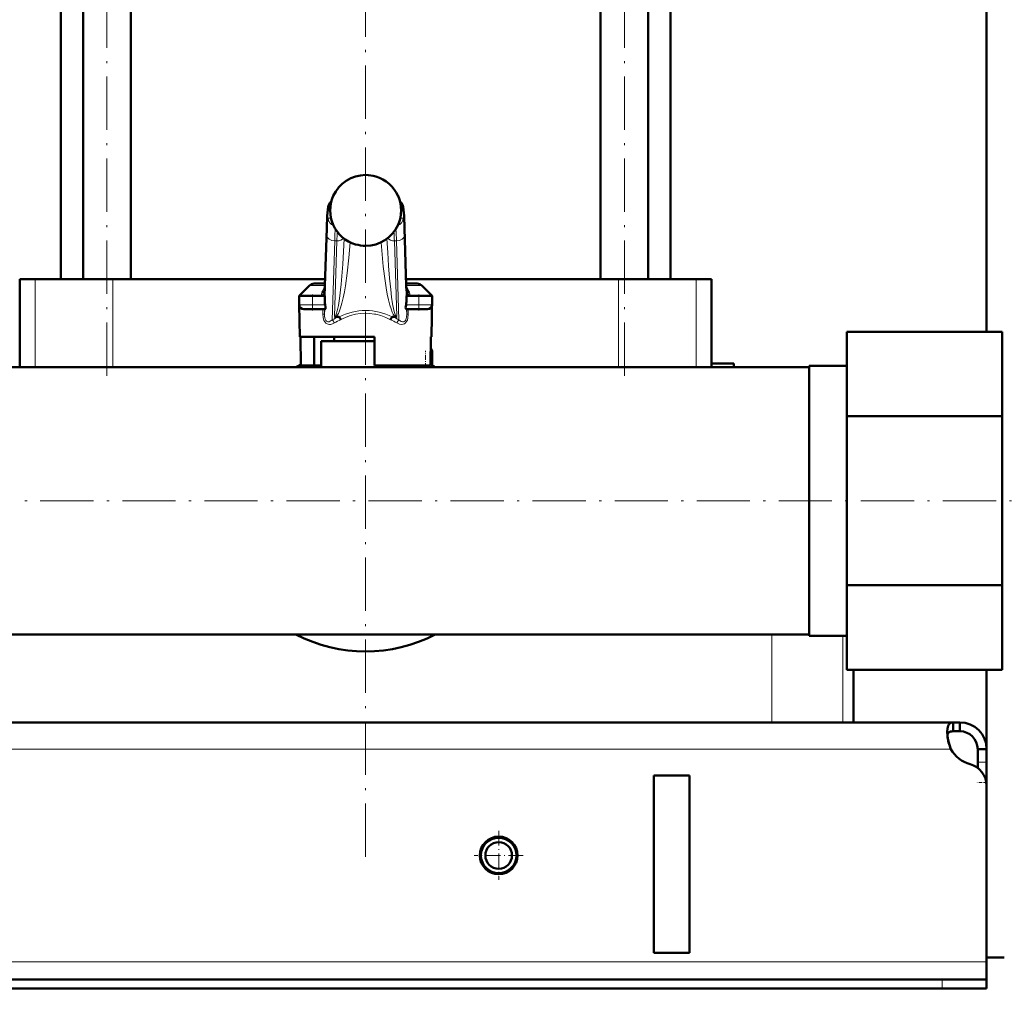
# Model space of a CAD drawing. Extents: x -1351 to 1763, y -1300 to 612.
# Tile 48 of 79: x 364 to 586, y -276 to -57. Entities that reach past the tile are written whole.
import ezdxf

# ---------------------------------------------------------------- set-up
doc = ezdxf.new("R2010")
doc.units = 0
doc.linetypes.add('DASHDOT', pattern=[18.5, 12, -3, 0.5, -3])

msp = doc.modelspace()

# ---------------------------------------------------------------- linework, layer by layer
at = {"color": 7, "lineweight": 50}
for p, q in [((581.6, -127.32), (581.6, 531.58)), ((372.85, -115.42), (372.85, 64.68)), ((377.89, -115.42), (377.89, 64.68)), ((388.65, -115.42), (388.65, 64.68)), ((494.56, -115.42), (494.56, 64.68)), ((505.32, -115.42), (505.32, 64.68)), ((510.35, -115.42), (510.35, 64.68)), ((432.43, -116.9), (432.83, -103.9)), ((450.37, -103.9), (450.77, -116.9)), ((364.96, -115.42), (363.6, -115.42)), ((363.6, -115.42), (363.6, -135.27)), ((367.09, -115.42), (364.96, -115.42)), ((384.59, -115.42), (367.09, -115.42)), ((432.48, -115.42), (384.59, -115.42)), ((498.61, -115.42), (450.73, -115.42)), ((516.12, -115.42), (498.61, -115.42)), ((519.6, -115.42), (516.12, -115.42)), ((519.6, -115.42), (519.6, -134.42)), ((428.91, -116.86), (426.6, -119.17)), ((432.45, -116.42), (429.97, -116.42)), ((432.38, -118.03), (432.43, -116.9)), ((453.23, -116.42), (450.76, -116.42)), ((450.83, -118.03), (450.77, -116.9)), ((454.29, -116.86), (456.6, -119.17)), ((426.6, -119.17), (427.85, -119.17)), ((429.6, -119.17), (426.6, -119.17)), ((426.64, -121.19), (426.6, -119.17)), ((429.6, -119.17), (432.42, -119.17)), ((432.39, -117.82), (432.38, -117.86)), ((432.38, -117.86), (432.38, -117.88)), ((432.42, -119.17), (432.42, -120.51)), ((450.78, -119.17), (453.6, -119.17)), ((450.78, -120.51), (450.78, -119.17)), ((450.82, -117.86), (450.81, -117.82)), ((450.83, -117.88), (450.82, -117.86)), ((456.6, -119.17), (451.25, -119.17)), ((456.6, -119.17), (453.6, -119.17)), ((455.36, -119.17), (456.6, -119.17)), ((456.44, -128.42), (456.6, -119.17)), ((456.57, -121.19), (456.6, -119.17)), ((426.76, -128.42), (426.64, -121.19)), ((427.64, -122.17), (429.6, -122.17)), ((432.45, -122.17), (429.6, -122.17)), ((435.51, -123.92), (434.82, -123.92)), ((448.38, -123.92), (447.69, -123.92)), ((453.6, -122.17), (450.75, -122.17)), ((453.6, -122.17), (455.57, -122.17)), ((441.6, -128.42), (426.76, -128.42)), ((426.9, -128.42), (427.01, -134.92)), ((430.02, -128.42), (430.02, -134.92)), ((434.5, -129.42), (434.5, -128.42)), ((443.6, -128.42), (441.6, -128.42)), ((443.6, -134.92), (443.6, -128.42)), ((456.3, -128.42), (456.19, -134.92)), ((456.44, -128.42), (456.3, -128.42)), ((550.1, -127.32), (585.1, -127.32)), ((550.1, -127.32), (550.1, -146.37)), ((585.1, -127.32), (585.1, -146.37)), ((441.6, -129.42), (431.6, -129.42)), ((431.6, -135.27), (431.6, -129.42)), ((441.6, -129.42), (433.6, -129.42)), ((443.6, -129.42), (441.6, -129.42)), ((443.61, -129.42), (441.6, -129.42)), ((456.6, -135.19), (456.6, -131.92)), ((298.55, -135.27), (541.6, -135.27)), ((427.01, -134.92), (430.02, -134.92)), ((431.6, -134.92), (430.02, -134.92)), ((456.19, -134.92), (443.6, -134.92)), ((451.4, -135.27), (451.4, -134.92)), ((519.6, -134.42), (519.57, -135.27)), ((519.6, -134.42), (524.6, -134.42)), ((524.6, -134.42), (524.6, -135.27)), ((541.6, -135.27), (524.6, -135.27)), ((541.6, -134.96), (550.1, -134.96)), ((541.6, -180.03), (541.6, -134.96)), ((541.6, -134.96), (550.1, -134.96)), ((550.1, -146.37), (585.1, -146.37)), ((550.1, -146.37), (550.1, -184.48)), ((585.1, -146.37), (585.1, -184.48)), ((541.6, -195.88), (541.6, -180.03)), ((550.1, -184.48), (585.1, -184.48)), ((550.1, -184.48), (550.1, -203.53)), ((585.1, -184.48), (585.1, -203.53)), ((-298.4, -195.57), (541.6, -195.57)), ((541.6, -195.88), (550.1, -195.88)), ((550.1, -203.53), (585.1, -203.53)), ((551.6, -215.42), (551.6, -203.53)), ((581.6, -229.67), (581.6, -203.53)), ((574.07, -215.42), (-330.86, -215.42)), ((533.22, -215.42), (349.99, -215.42)), ((549.21, -215.42), (533.22, -215.42)), ((551.6, -215.42), (549.21, -215.42)), ((574.07, -215.42), (574.07, -217.42)), ((575.6, -215.42), (574.07, -215.42)), ((575.6, -217.42), (574.07, -217.42)), ((575.6, -215.42), (575.6, -217.42)), ((579.6, -221.42), (579.6, -224.42)), ((581.6, -221.42), (579.6, -221.42)), ((581.6, -221.42), (581.6, -224.42)), ((579.6, -224.42), (579.6, -225.67)), ((581.6, -224.42), (581.6, -228.94)), ((514.6, -227.42), (506.6, -227.42)), ((506.6, -227.42), (506.6, -267.42)), ((514.6, -227.42), (514.6, -267.42)), ((581.6, -228.94), (581.6, -268.42)), ((581.6, -229.67), (581.6, -269.42)), ((514.6, -267.42), (506.6, -267.42)), ((585.6, -268.42), (581.6, -268.42)), ((581.6, -269.42), (581.6, -273.42)), ((571.6, -273.42), (-328.4, -273.42)), ((571.6, -273.42), (581.6, -273.42)), ((581.6, -273.42), (581.6, -275.42)), ((-328.4, -275.42), (571.6, -275.42)), ((571.6, -275.42), (581.6, -275.42))]:
    msp.add_line(p, q, dxfattribs=at)
at = {"color": 7, "linetype": 'DASHDOT', "lineweight": 18}
for p, q in [((383.27, -137.23), (383.27, 124.49)), ((499.94, -137.23), (499.94, 124.49)), ((441.6, -245.73), (441.6, 117.99)), ((-427.25, -165.42), (638.95, -165.42))]:
    msp.add_line(p, q, dxfattribs=at)
at = {"color": 7, "lineweight": 18}
for p, q in [((441.6, -91.93), (441.6, -91.93)), ((443.87, -92.26), (443.87, -92.26)), ((433.62, -99.42), (433.17, -99.42)), ((450.04, -99.42), (449.59, -99.42)), ((433.17, -101.67), (433.8, -101.67)), ((449.41, -101.67), (450.04, -101.67)), ((432.83, -103.96), (432.43, -116.96)), ((432.83, -103.9), (432.83, -103.96)), ((434.29, -103.17), (434.29, -103.18)), ((450.77, -116.96), (450.37, -103.96)), ((432.42, -120.51), (432.88, -105.55)), ((436.79, -106.36), (436.79, -106.31)), ((436.79, -106.36), (436.81, -106.33)), ((446.41, -106.36), (446.39, -106.33)), ((446.41, -106.31), (446.41, -106.36)), ((450.32, -105.55), (450.78, -120.51)), ((434.63, -106.79), (434.08, -124.61)), ((434.6, -123.87), (435.13, -106.79)), ((435.13, -106.79), (434.63, -106.79)), ((439.32, -107.59), (439.32, -107.58)), ((441.6, -107.92), (441.6, -107.92)), ((448.58, -106.79), (448.08, -106.79)), ((448.08, -106.79), (448.6, -123.87)), ((449.12, -124.61), (448.58, -106.79)), ((367.09, -115.42), (367.09, -135.27)), ((384.59, -115.42), (384.59, -135.27)), ((498.61, -115.42), (498.61, -135.27)), ((516.12, -115.42), (516.12, -135.27)), ((432.43, -116.86), (428.91, -116.86)), ((432.43, -116.9), (432.43, -116.96)), ((454.29, -116.86), (450.77, -116.86)), ((429.6, -121.19), (429.6, -119.17)), ((431.6, -119.17), (431.6, -119.13)), ((432.34, -118.41), (432.37, -119.17)), ((450.84, -119.17), (450.87, -118.41)), ((451.6, -119.13), (451.61, -119.17)), ((453.6, -121.19), (453.6, -119.17)), ((429.6, -121.19), (426.64, -121.19)), ((429.6, -121.19), (432.49, -121.19)), ((429.6, -121.19), (429.6, -122.17)), ((450.72, -121.19), (453.6, -121.19)), ((456.57, -121.19), (453.6, -121.19)), ((453.6, -122.17), (453.6, -121.19)), ((431.98, -123.32), (431.98, -122.17)), ((432.34, -122.17), (432.34, -123.34)), ((432.34, -123.34), (432.37, -122.17)), ((450.83, -122.17), (450.87, -123.34)), ((450.87, -123.34), (450.87, -122.17)), ((451.22, -122.17), (451.22, -123.32)), ((456.24, -131.92), (456.6, -131.92)), ((454.7, -135.27), (455.1, -135.19)), ((455.1, -135.19), (455.1, -134.92)), ((455.1, -135.19), (455.12, -135.27)), ((456.6, -135.19), (455.1, -135.19)), ((533.22, -195.57), (533.22, -215.42)), ((549.21, -195.88), (549.21, -215.42)), ((573.57, -221.42), (-330.37, -221.42)), ((581.6, -224.42), (579.6, -224.42)), ((581.6, -228.94), (581.55, -228.94)), ((581.6, -269.42), (-338.4, -269.42)), ((571.6, -273.42), (571.6, -275.42))]:
    msp.add_line(p, q, dxfattribs=at)
at = {"color": 7, "linetype": 'DASHDOT', "lineweight": 18, "ltscale": 0.090015}
for p, q in [((429.6, -118.87), (429.6, -122.47)), ((453.6, -122.47), (453.6, -118.87))]:
    msp.add_line(p, q, dxfattribs=at)
at = {"color": 7, "linetype": 'DASHDOT', "lineweight": 18, "ltscale": 0.098109}
msp.add_line((455.1, -135.52), (455.1, -131.6), dxfattribs=at)
at = {"color": 7, "linetype": 'DASHDOT', "lineweight": 18, "ltscale": 0.012677}
msp.add_line((454.66, -135.28), (455.16, -135.18), dxfattribs=at)
at = {"color": 7, "linetype": 'DASHDOT', "lineweight": 18, "ltscale": 0.060001}
msp.add_line((581.8, -228.94), (579.4, -228.94), dxfattribs=at)
at = {"color": 7, "linetype": 'DASHDOT', "lineweight": 18, "ltscale": 0.27625}
msp.add_line((471.6, -239.9), (471.6, -250.95), dxfattribs=at)
at = {"color": 7, "linetype": 'DASHDOT', "lineweight": 18, "ltscale": 0.276251}
msp.add_line((477.13, -245.42), (466.08, -245.42), dxfattribs=at)
at = {"color": 7, "linetype": 'DASHDOT', "lineweight": 18, "ltscale": 0.060015}
msp.add_line((571.6, -273.22), (571.6, -275.62), dxfattribs=at)
at = {"color": 7, "lineweight": 50}
for points in [[(432.83, -103.9), (432.94, -101.13), (433.05, -99.8), (433.14, -99.15), (433.3, -98.65), (433.54, -98.24), (433.86, -97.9)], [(450.37, -103.9), (450.26, -101.13), (450.16, -99.8), (450.06, -99.15), (449.9, -98.65), (449.66, -98.24), (449.34, -97.9)], [(431.72, -118.47), (432.06, -118.31), (432.25, -118.12), (432.38, -117.88)], [(432.49, -121.19), (432.57, -121.68), (432.58, -121.89), (432.55, -122.07), (432.52, -122.13), (432.48, -122.17), (432.45, -122.17)], [(450.75, -122.17), (450.71, -122.16), (450.69, -122.14), (450.65, -122.06), (450.62, -121.76), (450.64, -121.58), (450.72, -121.19)], [(435.51, -123.92), (435.56, -123.93), (435.59, -123.93), (435.62, -123.95)], [(447.59, -123.95), (447.6, -123.94), (447.62, -123.93), (447.69, -123.92)], [(574.07, -215.42), (573.81, -215.44), (573.58, -215.5), (573.32, -215.65), (573.1, -215.87), (572.94, -216.18), (572.84, -216.46), (572.78, -216.79), (572.72, -217.55)], [(572.72, -217.55), (572.78, -218.46), (572.94, -219.43), (573.21, -220.44), (573.57, -221.42)], [(574.07, -217.42), (573.76, -217.44), (573.49, -217.5), (573.2, -217.65), (572.97, -217.88), (572.82, -218.18), (572.77, -218.36)]]:
    msp.add_lwpolyline(points, dxfattribs=at)
at = {"color": 7, "lineweight": 18}
for points in [[(433.17, -99.42), (433.16, -99.43), (433.15, -99.43), (433.14, -99.45), (433.12, -99.49), (433.09, -99.63), (433.04, -100), (432.94, -101.29), (432.83, -103.96)], [(450.37, -103.96), (450.25, -101), (450.17, -100.07), (450.11, -99.62), (450.08, -99.49), (450.06, -99.44), (450.05, -99.43), (450.04, -99.42), (450.04, -99.42)], [(432.88, -105.55), (432.98, -103.15), (433.04, -102.29), (433.12, -101.74), (433.14, -101.7), (433.15, -101.68), (433.16, -101.67), (433.17, -101.67)], [(450.04, -101.67), (450.05, -101.68), (450.05, -101.68), (450.06, -101.69), (450.07, -101.72), (450.14, -102.12), (450.22, -103.11), (450.32, -105.55)], [(448.58, -106.79), (448.48, -104.82), (448.43, -104.1)], [(434.6, -123.87), (434.66, -123.86), (434.79, -123.74), (434.99, -123.32), (435.21, -122.57), (435.45, -121.35), (435.69, -119.78), (436.06, -116.58), (436.45, -112.05), (436.79, -106.36)], [(446.41, -106.36), (446.58, -109.43), (446.78, -112.42), (447.01, -115.21), (447.27, -117.79), (447.47, -119.5), (447.69, -120.98), (447.97, -122.44), (448.11, -122.98), (448.24, -123.38), (448.36, -123.66), (448.48, -123.82), (448.56, -123.86), (448.6, -123.87)], [(438.13, -107.13), (437.83, -110.64), (437.45, -114.1), (437.04, -116.95), (436.81, -118.32), (436.55, -119.61), (436.26, -120.82), (435.95, -121.9), (435.71, -122.57), (435.46, -123.14), (435.26, -123.48), (435.06, -123.74), (434.82, -123.92)], [(448.38, -123.92), (448.21, -123.8), (448.04, -123.62), (447.83, -123.29), (447.62, -122.87), (447.34, -122.15), (447.07, -121.31), (446.77, -120.12), (446.49, -118.82), (446.23, -117.35), (445.99, -115.81), (445.58, -112.61), (445.3, -109.88), (445.07, -107.13)], [(432.43, -116.96), (432.39, -117.98), (432.34, -118.38), (432.34, -118.41)], [(450.87, -118.41), (450.85, -118.35), (450.83, -118.11), (450.77, -116.96)], [(434.56, -125.3), (434.13, -125.51), (433.7, -125.63), (433.43, -125.65), (433.16, -125.61), (432.89, -125.52), (432.63, -125.35), (432.37, -125.05), (432.21, -124.73), (432.04, -124.09), (431.98, -123.32)], [(431.98, -123.32), (432.27, -123.33), (432.33, -123.34), (432.33, -123.34), (432.34, -123.34)], [(432.34, -123.34), (432.35, -123.74), (432.39, -124.12), (432.49, -124.47), (432.61, -124.72), (432.77, -124.9), (432.92, -125), (433.09, -125.04), (433.35, -125.03), (433.6, -124.94), (433.85, -124.79), (434.08, -124.61)], [(441.6, -123.11), (440.45, -123.17), (439.3, -123.35), (438.16, -123.64), (437.6, -123.84), (436.5, -124.31), (435.97, -124.58)], [(447.23, -124.58), (446.14, -124.05), (445.03, -123.64), (443.92, -123.35), (443.63, -123.29), (442.47, -123.14), (441.6, -123.11)], [(451.22, -123.32), (451.15, -124.19), (451.01, -124.69), (450.85, -125.01), (450.61, -125.31), (450.35, -125.5), (450.08, -125.61), (449.68, -125.64), (449.26, -125.57), (448.77, -125.37), (448.65, -125.3)], [(449.12, -124.61), (449.37, -124.81), (449.63, -124.95), (449.9, -125.03), (450.12, -125.04), (450.32, -124.98), (450.5, -124.84), (450.64, -124.64), (450.76, -124.33), (450.83, -123.97), (450.87, -123.34)], [(451.22, -123.32), (450.9, -123.33), (450.87, -123.34), (450.87, -123.34), (450.87, -123.34)]]:
    msp.add_lwpolyline(points, dxfattribs=at)
at = {"color": 7, "lineweight": 50}
for radius in [4.25, 4, 3]:
    msp.add_circle((471.6, -245.42), radius, dxfattribs=at)
at = {"color": 7, "lineweight": 18}
for centre, radius, start, end in [((441.6, -99.93), 8, 89.9649, 155.9372), ((441.6, -99.96), 8.02, 73.5462, 89.9904), ((441.61, -99.93), 7.99, 24.0436, 73.5637), ((441.61, -99.92), 8, 156.0287, 179.9997), ((441.6, -99.92), 8, 0.0024, 23.9698), ((441.57, -99.93), 7.97, 179.9852, 184.4144), ((441.6, -99.92), 8, 184.4035, 203.9729), ((441.6, -99.92), 8, 336.0013, 0.0052), ((441.59, -99.92), 7.99, 204.0462, 253.466), ((441.61, -99.92), 8, 269.9715, 335.9382), ((502.85, -108.98), 67.76, 176.4224, 178.1498), ((380.36, -108.98), 67.75, 1.8502, 3.5779), ((441.6, -99.91), 8.01, 253.4962, 270.004), ((435.22, -119.57), 3.67, 139.6506, 162.6124), ((448, -119.56), 3.65, 17.3191, 40.3999), ((435.05, -119.41), 3.46, 164.2607, 175.3693), ((434.18, -118.28), 1.85, 167.3382, 179.2486), ((434.08, -118.29), 1.75, 179.0325, 184.0075), ((449.02, -118.28), 1.85, 0.7514, 12.6618), ((449.12, -118.29), 1.75, 355.9925, 0.9676), ((448.05, -119.43), 3.57, 4.8309, 15.6239), ((441.6, -138.34), 15.65, 112.9071, 118.7129), ((441.6, -138.34), 15.65, 61.2871, 67.0929), ((442.08, -138.24), 14.96, 114.0948, 120.1875), ((441.15, -138.2), 14.92, 59.8532, 65.964)]:
    msp.add_arc(centre, radius, start, end, dxfattribs=at)
at = {"color": 7, "lineweight": 50}
for centre, radius, start, end in [((441.6, -99.93), 8, 89.9705, 155.9552), ((441.6, -99.95), 8.02, 73.5878, 89.9927), ((441.61, -99.93), 8, 24.0394, 73.6004), ((441.61, -99.92), 8, 156.0284, 203.9971), ((436.12, -97.48), 2, 155.9889, 156.0275), ((447.08, -97.48), 2, 23.9725, 24.0111), ((441.6, -99.92), 8, 336.0028, 23.9716), ((441.6, -99.92), 8, 204.0405, 253.4621), ((441.6, -99.92), 8, 269.9786, 335.9524), ((441.6, -99.92), 7.99, 253.4304, 270.0144), ((429.97, -117.92), 1.5, 90, 135.0001), ((453.23, -117.92), 1.5, 45, 90), ((427.64, -121.17), 1, 181, 270), ((435.95, -120.52), 3.53, 179.9035, 191.0163), ((447.25, -120.52), 3.53, 348.9837, 0.0965), ((455.57, -121.17), 1, 270, 359), ((434.8, -123.51), 0.412, 241.0787, 272.9093), ((433.6, -125.51), 2.55, 21.3992, 37.6554), ((449.61, -125.51), 2.56, 142.3589, 158.587), ((448.4, -123.51), 0.412, 267.1011, 298.9205), ((455.1, -131.92), 1.5, 0, 39.45), ((441.6, -165.42), 34, 115.416, 117.531), ((441.6, -165.42), 34, 115.4159, 117.5309), ((441.6, -165.42), 34, 62.469, 63.8211), ((441.6, -165.42), 34, 62.4691, 63.8211), ((455.1, -135.19), 1.5, 356.9508, 360), ((441.6, -165.42), 34, 242.4699, 297.5301), ((441.6, -165.42), 34, 242.4699, 297.5301), ((575.6, -221.42), 6, 360, 90), ((575.6, -221.42), 4, 360, 90), ((583.56, -217.17), 10.86, 186.3219, 203.0666), ((579.72, -218.08), 7, 208.487, 254.9151), ((576.6, -229.67), 5, 0, 74.9151)]:
    msp.add_arc(centre, radius, start, end, dxfattribs=at)
at = {"color": 7, "lineweight": 18}
for centre, major_axis, ratio, start_param, end_param in [((435.16, -99.42), (0, -2), 0.999534, 3.852299, 4.712389), ((448.04, -99.42), (0, 2), 0.999534, 4.712389, 5.572535), ((434.91, -101.67), (0, -1.75), 0.999534, 4.712389, 5.964241), ((448.29, -101.67), (0, 1.75), 0.999534, 3.460428, 4.712389), ((434.91, -114.88), (0, -11.45), 0.035255, 3.486466, 3.928659), ((448.37, -103.96), (2, 0.06), 0.706942, 6.239994, 6.283312), ((434.63, -105.55), (1.75, -0.05), 0.706942, 3.184784, 4.733985), ((435.13, -105.55), (1.75, -0.05), 0.706942, 4.733985, 5.780559), ((448.08, -105.55), (1.75, 0.05), 0.706942, 3.644089, 4.690793), ((448.58, -105.55), (1.75, 0.05), 0.706942, 4.690793, 6.239994), ((448.77, -116.96), (2, 0.06), 0.706942, 6.239994, 6.28376), ((430.94, -118.14), (1.4, -0.06), 0.793794, 5.238889, 6.233122), ((430.94, -118.41), (1.4, 0.06), 0.806192, 5.490007, 6.231547), ((434.32, -118.42), (0, -2), 0.999534, 4.467424, 4.629996), ((448.88, -118.42), (0, 2), 0.999534, 4.794782, 4.957353), ((452.27, -118.14), (1.4, 0.06), 0.793794, 3.191656, 4.185889), ((452.27, -118.41), (1.4, -0.06), 0.806192, 3.193231, 3.934771), ((440.85, -136.95), (-4.89, -13.75), 0.916114, 3.456304, 3.909859), ((442.36, -136.95), (4.89, -13.75), 0.916114, 2.373327, 2.826882), ((434.08, -125.32), (0.48, -0.877), 0.433048, 1.357244, 2.239737), ((449.12, -125.32), (-0.48, -0.877), 0.433048, 4.043448, 4.925941)]:
    msp.add_ellipse(centre, major_axis=major_axis, ratio=ratio, start_param=start_param, end_param=end_param, dxfattribs=at)
at = {"color": 7, "lineweight": 50}
msp.add_ellipse((452.17, -117.48), major_axis=(1.35, 0.36), ratio=0.735808, start_param=3.171103, end_param=3.997135, dxfattribs=at)

doc.saveas('drawing.dxf')
